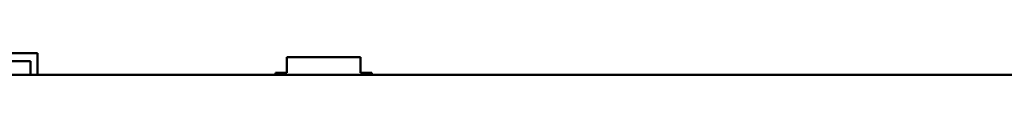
# Model space of a CAD drawing. Header units: inches. Extents: x 7.4 to 53, y 27.5 to 52.4.
# Tile 68 of 128: x 39.2849 to 39.9801, y 30.1716 to 30.1871. Entities that reach past the tile are written whole.
import ezdxf

# ---------------------------------------------------------------- set-up
doc = ezdxf.new("R2010")
doc.units = ezdxf.units.IN
doc.header["$MEASUREMENT"] = 0
doc.layers.add('Visible Edges(ANSI)', color=7, linetype='Continuous', lineweight=50)

msp = doc.modelspace()

# ---------------------------------------------------------------- linework, layer by layer
at = {"layer": 'Visible Edges(ANSI)'}
for p, q in [((39.14957, 30.18705), (39.29757, 30.18705)), ((39.29246, 30.1812), (39.15467, 30.1812)), ((39.29246, 30.17158), (39.29246, 30.1812)), ((39.29757, 30.18705), (39.29757, 30.17158)), ((39.47357, 30.17305), (39.47357, 30.18405)), ((39.47357, 30.18405), (39.52557, 30.18405)), ((39.52557, 30.18405), (39.52557, 30.17305)), ((42.14884, 30.17158), (25.05481, 30.17158)), ((39.46557, 30.17158), (39.46557, 30.17305)), ((39.46557, 30.17305), (39.47357, 30.17305)), ((39.52557, 30.17305), (39.53357, 30.17305)), ((39.53357, 30.17305), (39.53357, 30.17158))]:
    msp.add_line(p, q, dxfattribs=at)

doc.saveas('drawing.dxf')
